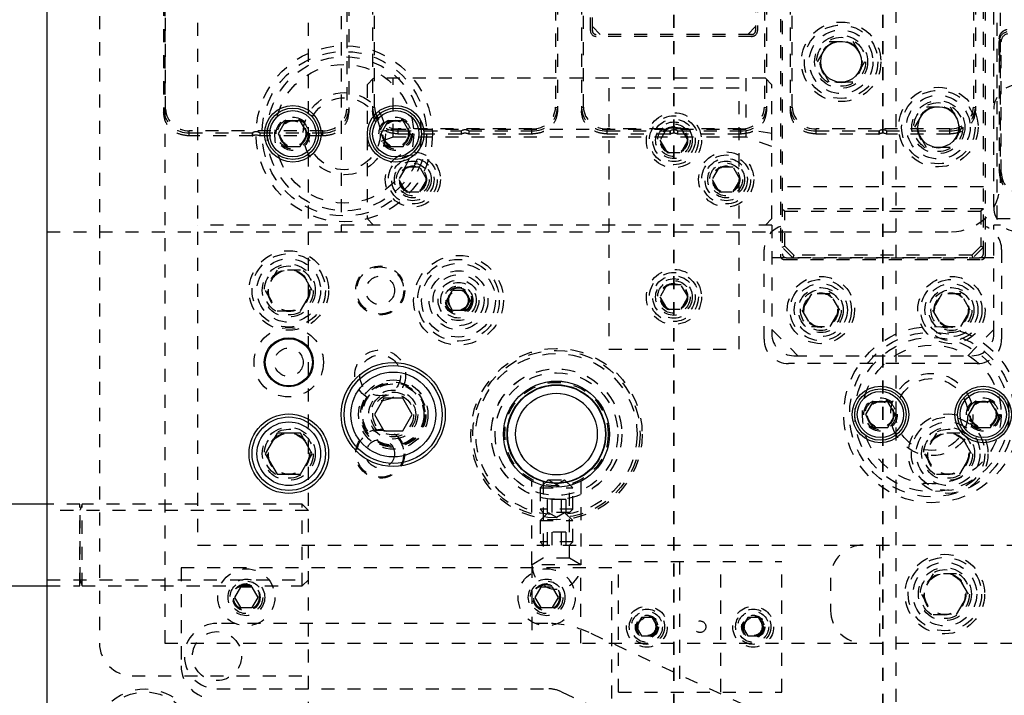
# Model space of a CAD drawing. Header units: inches. Extents: x 1687 to 2505, y -239 to -56.
# Tile 33 of 166: x 1729 to 1736, y -170 to -165. Entities that reach past the tile are written whole.
import ezdxf

# ---------------------------------------------------------------- set-up
doc = ezdxf.new("R2010")
doc.units = ezdxf.units.IN
doc.header["$LTSCALE"] = 0.5
doc.header["$MEASUREMENT"] = 0
doc.linetypes.add('HIDDEN', pattern=[0.225, 0.15, -0.075])
doc.linetypes.add('PHANTOM', pattern=[0.25, 0.125, -0.025, 0.025, -0.025, 0.025, -0.025])
doc.layers.add('SID-M-H', color=4, linetype='HIDDEN')
doc.layers.add('SID-M-S', color=105, linetype='Continuous')

msp = doc.modelspace()

# ---------------------------------------------------------------- linework, layer by layer
at = {"color": 7, "linetype": 'PHANTOM', "lineweight": 35}
for p, q in [((1733.72178, -144.94955), (1733.72178, -179.66955)), ((1735.32178, -144.94955), (1735.32178, -179.66955))]:
    msp.add_line(p, q, dxfattribs=at)
at = {"layer": 'SID-M-H'}
for p, q in [((1730.92178, -174.30955), (1730.92178, -150.30955)), ((1735.42178, -150.30955), (1735.42178, -174.30955)), ((1730.07178, -155.80955), (1730.07178, -168.80955)), ((1729.82178, -160.05955), (1729.82178, -169.55955)), ((1736.19678, -166.30955), (1736.19678, -162.10205)), ((1734.53678, -162.98116), (1734.53678, -166.59355)), ((1734.55178, -162.99616), (1734.55178, -166.57855)), ((1736.09178, -166.57855), (1736.09178, -162.99616)), ((1736.10678, -166.59355), (1736.10678, -162.98116)), ((1733.08178, -164.86955), (1733.08178, -163.42955)), ((1733.09678, -164.86955), (1733.09678, -163.42955)), ((1734.34678, -163.42955), (1734.34678, -164.86955)), ((1734.36178, -163.42955), (1734.36178, -164.86955)), ((1729.32178, -163.75955), (1729.32178, -169.55955)), ((1731.17178, -163.95955), (1731.17178, -166.40955)), ((1729.82812, -165.47137), (1729.82812, -164.50344)), ((1731.21544, -164.50344), (1731.21544, -165.47137)), ((1731.42812, -165.45718), (1731.42812, -164.49323)), ((1732.81544, -164.49323), (1732.81544, -165.45718)), ((1733.02812, -165.45718), (1733.02812, -164.49323)), ((1734.41544, -164.49323), (1734.41544, -165.45718)), ((1734.62812, -165.45718), (1734.62812, -164.49323)), ((1736.01544, -164.49323), (1736.01544, -165.45718)), ((1736.22178, -166.03455), (1736.22178, -164.55955)), ((1729.81312, -164.65798), (1729.81312, -165.49799)), ((1731.23044, -164.65798), (1731.23044, -165.49799)), ((1731.41312, -164.64718), (1731.41312, -165.4843)), ((1732.83044, -164.64718), (1732.83044, -165.4843)), ((1733.01312, -164.64718), (1733.01312, -165.4843)), ((1734.43044, -164.64718), (1734.43044, -165.4843)), ((1734.61312, -164.64718), (1734.61312, -165.4843)), ((1736.03044, -164.64718), (1736.03044, -165.4843)), ((1736.17178, -166.22205), (1736.17178, -164.69705)), ((1733.09678, -164.83955), (1733.15678, -164.89955)), ((1734.28678, -164.89955), (1734.34678, -164.83955)), ((1734.31678, -164.89955), (1733.12678, -164.89955)), ((1734.31678, -164.91455), (1733.12678, -164.91455)), ((1734.82165, -165.10855), (1734.91172, -164.95255)), ((1734.91172, -164.95255), (1735.09185, -164.95255)), ((1735.09185, -164.95255), (1735.18192, -165.10855)), ((1736.21312, -165.05409), (1736.21312, -164.93167)), ((1736.21312, -164.95135), (1736.22812, -164.95322)), ((1736.22812, -165.9568), (1736.22812, -164.95322)), ((1736.21412, -165.03851), (1736.21412, -165.05831)), ((1736.22012, -165.08363), (1736.22012, -165.06308)), ((1734.91172, -165.26455), (1734.82165, -165.10855)), ((1735.18192, -165.10855), (1735.09185, -165.26455)), ((1736.21312, -165.08951), (1736.21312, -165.95493)), ((1731.42178, -165.23455), (1731.37178, -165.28455)), ((1731.37178, -165.28455), (1731.37178, -166.30955)), ((1734.42178, -165.23455), (1731.42178, -165.23455)), ((1731.57178, -165.68455), (1731.57178, -165.23455)), ((1734.27178, -165.23455), (1734.27178, -165.68455)), ((1734.47178, -165.28455), (1734.42178, -165.23455)), ((1734.47178, -166.30955), (1734.47178, -165.28455)), ((1735.09185, -165.26455), (1734.91172, -165.26455)), ((1734.22178, -165.30955), (1733.22178, -165.30955)), ((1733.22178, -165.30955), (1733.22178, -167.30955)), ((1734.22178, -167.30955), (1734.22178, -165.30955)), ((1731.41312, -165.45953), (1731.42812, -165.45718)), ((1732.81544, -165.45718), (1732.83044, -165.45953)), ((1733.01312, -165.45953), (1733.02812, -165.45718)), ((1734.41544, -165.45718), (1734.43044, -165.45953)), ((1734.61312, -165.45953), (1734.62812, -165.45718)), ((1735.56665, -165.60855), (1735.65672, -165.45255)), ((1735.65672, -165.45255), (1735.83685, -165.45255)), ((1735.83685, -165.45255), (1735.92692, -165.60855)), ((1736.01544, -165.45718), (1736.03044, -165.45953)), ((1729.81312, -165.47368), (1729.82812, -165.47137)), ((1731.21544, -165.47137), (1731.23044, -165.47368)), ((1735.65672, -165.76455), (1735.56665, -165.60855)), ((1735.92692, -165.60855), (1735.83685, -165.76455)), ((1730.00997, -165.6764), (1730.00997, -165.63618)), ((1731.03359, -165.63618), (1730.00997, -165.63618)), ((1730.00997, -165.65208), (1730.49127, -165.65208)), ((1730.49127, -165.6764), (1730.00997, -165.6764)), ((1730.49127, -165.65208), (1730.49127, -165.6764)), ((1730.49563, -165.67549), (1730.49563, -165.65102)), ((1730.54991, -165.65208), (1730.54991, -165.6764)), ((1730.54991, -165.65208), (1731.03359, -165.65208)), ((1731.03359, -165.6764), (1730.54991, -165.6764)), ((1731.03359, -165.6764), (1731.03359, -165.63618)), ((1731.57178, -165.62681), (1731.37178, -165.65758)), ((1734.27178, -165.62681), (1731.57178, -165.62681)), ((1731.60997, -165.66197), (1731.60997, -165.62132)), ((1732.63359, -165.62132), (1731.60997, -165.62132)), ((1731.60997, -165.6372), (1732.09127, -165.6372)), ((1732.09127, -165.66197), (1731.60997, -165.66197)), ((1732.09127, -165.6372), (1732.09127, -165.66197)), ((1732.09563, -165.66107), (1732.09563, -165.63615)), ((1732.14991, -165.6372), (1732.14991, -165.66197)), ((1732.14991, -165.6372), (1732.63359, -165.6372)), ((1732.63359, -165.66197), (1732.14991, -165.66197)), ((1732.63359, -165.66197), (1732.63359, -165.62132)), ((1733.20997, -165.66197), (1733.20997, -165.62132)), ((1734.23359, -165.62132), (1733.20997, -165.62132)), ((1733.20997, -165.6372), (1733.69127, -165.6372)), ((1733.69127, -165.66197), (1733.20997, -165.66197)), ((1733.66766, -165.6158), (1733.61353, -165.70955)), ((1733.77591, -165.6158), (1733.66766, -165.6158)), ((1733.69127, -165.6372), (1733.69127, -165.66197)), ((1733.69563, -165.66107), (1733.69563, -165.63615)), ((1733.74991, -165.6372), (1733.74991, -165.66197)), ((1733.74991, -165.6372), (1734.23359, -165.6372)), ((1734.23359, -165.66197), (1733.74991, -165.66197)), ((1733.83004, -165.70955), (1733.77591, -165.6158)), ((1734.23359, -165.66197), (1734.23359, -165.62132)), ((1734.47178, -165.65758), (1734.27178, -165.62681)), ((1734.80997, -165.66197), (1734.80997, -165.62132)), ((1735.83359, -165.62132), (1734.80997, -165.62132)), ((1734.80997, -165.6372), (1735.29127, -165.6372)), ((1735.29127, -165.66197), (1734.80997, -165.66197)), ((1735.29127, -165.6372), (1735.29127, -165.66197)), ((1735.29563, -165.66107), (1735.29563, -165.63615)), ((1735.34991, -165.6372), (1735.34991, -165.66197)), ((1735.34991, -165.6372), (1735.83359, -165.6372)), ((1735.83359, -165.66197), (1735.34991, -165.66197)), ((1735.83359, -165.66197), (1735.83359, -165.62132)), ((1731.57178, -165.68455), (1731.37178, -165.75734)), ((1734.27178, -165.68455), (1731.57178, -165.68455)), ((1733.61353, -165.70955), (1733.66766, -165.8033)), ((1733.77591, -165.8033), (1733.83004, -165.70955)), ((1734.47178, -165.75734), (1734.27178, -165.68455)), ((1733.66766, -165.8033), (1733.77591, -165.8033)), ((1735.83685, -165.76455), (1735.65672, -165.76455)), ((1731.66766, -165.9158), (1731.61353, -166.00955)), ((1731.77591, -165.9158), (1731.66766, -165.9158)), ((1731.83004, -166.00955), (1731.77591, -165.9158)), ((1734.06766, -165.9158), (1734.01353, -166.00955)), ((1734.17591, -165.9158), (1734.06766, -165.9158)), ((1734.23004, -166.00955), (1734.17591, -165.9158)), ((1736.21312, -165.95493), (1736.22812, -165.9568)), ((1731.61353, -166.00955), (1731.66766, -166.1033)), ((1731.77591, -166.1033), (1731.83004, -166.00955)), ((1734.01353, -166.00955), (1734.06766, -166.1033)), ((1734.17591, -166.1033), (1734.23004, -166.00955)), ((1731.66766, -166.1033), (1731.77591, -166.1033)), ((1734.06766, -166.1033), (1734.17591, -166.1033)), ((1736.09178, -166.0658), (1734.55178, -166.0658)), ((1736.09178, -166.23355), (1734.55178, -166.23355)), ((1734.55178, -166.23355), (1734.57178, -166.25355)), ((1734.57178, -166.52026), (1734.57178, -166.25355)), ((1734.57178, -166.25355), (1736.07178, -166.25355)), ((1736.09178, -166.23355), (1736.07178, -166.25355)), ((1736.07178, -166.25355), (1736.07178, -166.52026)), ((1734.47178, -166.35955), (1730.07178, -166.35955)), ((1731.37178, -166.30955), (1731.42178, -166.35955)), ((1734.42178, -166.35955), (1734.47178, -166.30955)), ((1734.47178, -166.35955), (1734.47178, -167.19205)), ((1736.17178, -167.19205), (1736.17178, -166.35955)), ((1740.82178, -166.35955), (1736.17178, -166.35955)), ((1736.19678, -166.30955), (1737.72178, -166.30955)), ((1728.92178, -166.40955), (1735.84678, -166.40955)), ((1734.41178, -167.23205), (1734.41178, -166.54705)), ((1734.55178, -166.52855), (1734.57178, -166.52026)), ((1734.63178, -166.60855), (1734.55178, -166.52855)), ((1734.64007, -166.58855), (1734.57178, -166.52026)), ((1734.64007, -166.58855), (1734.63178, -166.60855)), ((1736.0035, -166.58855), (1734.64007, -166.58855)), ((1736.07178, -166.52026), (1736.0035, -166.58855)), ((1736.0035, -166.58855), (1736.01178, -166.60855)), ((1736.09178, -166.52855), (1736.01178, -166.60855)), ((1736.07178, -166.52026), (1736.09178, -166.52855)), ((1736.23178, -166.54705), (1736.23178, -167.23205)), ((1736.17178, -166.60955), (1734.47178, -166.60955)), ((1734.56678, -166.62355), (1736.07678, -166.62355)), ((1734.58178, -166.60855), (1736.06178, -166.60855)), ((1730.68172, -166.70355), (1730.59165, -166.85955)), ((1730.86185, -166.70355), (1730.68172, -166.70355)), ((1730.95192, -166.85955), (1730.86185, -166.70355)), ((1730.59165, -166.85955), (1730.68172, -167.01555)), ((1730.86185, -167.01555), (1730.95192, -166.85955)), ((1731.98157, -166.93455), (1732.02668, -166.85642)), ((1732.02668, -166.85642), (1732.11689, -166.85642)), ((1732.11689, -166.85642), (1732.16199, -166.93455)), ((1733.66766, -166.8158), (1733.61353, -166.90955)), ((1733.77591, -166.8158), (1733.66766, -166.8158)), ((1733.83004, -166.90955), (1733.77591, -166.8158)), ((1734.77461, -166.88455), (1734.70244, -167.00955)), ((1734.91895, -166.88455), (1734.77461, -166.88455)), ((1734.99112, -167.00955), (1734.91895, -166.88455)), ((1735.77461, -166.88455), (1735.70244, -167.00955)), ((1735.91895, -166.88455), (1735.77461, -166.88455)), ((1735.99112, -167.00955), (1735.91895, -166.88455)), ((1732.02668, -167.01267), (1731.98157, -166.93455)), ((1732.16199, -166.93455), (1732.11689, -167.01267)), ((1733.61353, -166.90955), (1733.66766, -167.0033)), ((1733.77591, -167.0033), (1733.83004, -166.90955)), ((1730.68172, -167.01555), (1730.86185, -167.01555)), ((1732.11689, -167.01267), (1732.02668, -167.01267)), ((1733.66766, -167.0033), (1733.77591, -167.0033)), ((1734.70244, -167.00955), (1734.77461, -167.13455)), ((1734.91895, -167.13455), (1734.99112, -167.00955)), ((1735.70244, -167.00955), (1735.77461, -167.13455)), ((1735.91895, -167.13455), (1735.99112, -167.00955)), ((1734.47178, -167.15955), (1734.67178, -167.35955)), ((1734.77461, -167.13455), (1734.91895, -167.13455)), ((1735.77461, -167.13455), (1735.91895, -167.13455)), ((1735.97178, -167.35955), (1736.17178, -167.15955)), ((1733.22178, -167.30955), (1734.22178, -167.30955)), ((1734.63928, -167.35955), (1736.00428, -167.35955)), ((1736.04428, -167.41955), (1734.59928, -167.41955)), ((1735.73172, -167.95355), (1735.64165, -168.10955)), ((1735.91185, -167.95355), (1735.73172, -167.95355)), ((1736.00192, -168.10955), (1735.91185, -167.95355)), ((1735.64165, -168.10955), (1735.73172, -168.26555)), ((1735.91185, -168.26555), (1736.00192, -168.10955)), ((1732.63378, -168.95955), (1732.63378, -168.31968)), ((1732.75928, -168.30955), (1732.69678, -168.37205)), ((1732.72128, -168.321), (1732.72128, -168.90932)), ((1732.75928, -168.30955), (1732.88428, -168.30955)), ((1732.75928, -168.30955), (1732.82178, -168.34563)), ((1732.82178, -168.34563), (1732.88428, -168.30955)), ((1732.94678, -168.37205), (1732.88428, -168.30955)), ((1732.92228, -168.90932), (1732.92228, -168.32115)), ((1733.00978, -168.31968), (1733.00978, -168.95955)), ((1735.73172, -168.26555), (1735.91185, -168.26555)), ((1732.69678, -168.37205), (1732.94678, -168.37205)), ((1732.69678, -168.37205), (1732.69678, -168.53505)), ((1732.94678, -168.53505), (1732.94678, -168.37205)), ((1732.89395, -168.46112), (1732.74961, -168.46112)), ((1732.74961, -168.46112), (1732.74961, -168.55955)), ((1732.7857, -168.46112), (1732.7857, -168.55955)), ((1732.85787, -168.46112), (1732.85787, -168.55955)), ((1732.89395, -168.46112), (1732.89395, -168.55955)), ((1729.17218, -168.49705), (1728.92178, -168.49705)), ((1730.92178, -168.5439), (1728.92178, -168.5439)), ((1729.17218, -169.12205), (1729.17218, -168.49705)), ((1729.18923, -168.49705), (1729.1737, -168.5397)), ((1729.1737, -169.07894), (1729.1737, -168.54016)), ((1729.18923, -169.12205), (1729.18923, -168.49705)), ((1730.87493, -168.49705), (1729.18923, -168.49705)), ((1730.87493, -169.12205), (1730.87493, -168.49705)), ((1730.92178, -168.5439), (1730.87493, -168.49705)), ((1732.94678, -168.53505), (1732.69678, -168.53505)), ((1732.69678, -168.53505), (1732.72128, -168.55955)), ((1732.92228, -168.55955), (1732.94678, -168.53505)), ((1732.75928, -168.55955), (1732.69678, -168.62205)), ((1732.69678, -168.62205), (1732.94678, -168.62205)), ((1732.69678, -168.62205), (1732.69678, -168.78505)), ((1732.92228, -168.55955), (1732.72128, -168.55955)), ((1732.75928, -168.55955), (1732.82178, -168.59563)), ((1732.82178, -168.59563), (1732.88428, -168.55955)), ((1732.94678, -168.62205), (1732.88428, -168.55955)), ((1732.94678, -168.78505), (1732.94678, -168.62205)), ((1732.89395, -168.71112), (1732.74961, -168.71112)), ((1732.74961, -168.71112), (1732.74961, -168.80955)), ((1732.7857, -168.71112), (1732.7857, -168.80955)), ((1732.85787, -168.71112), (1732.85787, -168.80955)), ((1732.89395, -168.71112), (1732.89395, -168.80955)), ((1730.07178, -168.80955), (1754.87178, -168.80955)), ((1732.94678, -168.78505), (1732.69678, -168.78505)), ((1732.69678, -168.78505), (1732.72128, -168.80955)), ((1732.92228, -168.80955), (1732.94678, -168.78505)), ((1735.29678, -168.80955), (1735.29678, -169.55955)), ((1732.72128, -168.90932), (1732.63428, -168.95955)), ((1732.92228, -168.90932), (1732.72128, -168.90932)), ((1733.00928, -168.95955), (1732.92228, -168.90932)), ((1733.24678, -168.98455), (1729.94678, -168.98455)), ((1729.94678, -168.98455), (1729.94678, -169.73455)), ((1733.00928, -168.95955), (1732.63428, -168.95955)), ((1732.63428, -168.95955), (1732.63428, -169.55955)), ((1733.00928, -169.55955), (1733.00928, -168.95955)), ((1733.24678, -169.98455), (1733.24678, -168.98455)), ((1733.29678, -169.93455), (1733.29678, -168.93455)), ((1733.29678, -168.93455), (1734.54678, -168.93455)), ((1733.76378, -168.93455), (1733.76378, -169.93455)), ((1734.07978, -169.93455), (1734.07978, -168.93455)), ((1734.54678, -169.93455), (1734.54678, -168.93455)), ((1728.92178, -169.0752), (1730.92178, -169.0752)), ((1730.87493, -169.12205), (1730.92178, -169.0752)), ((1734.92178, -169.05955), (1734.92178, -169.30955)), ((1735.70672, -169.02855), (1735.61665, -169.18455)), ((1735.88685, -169.02855), (1735.70672, -169.02855)), ((1735.97692, -169.18455), (1735.88685, -169.02855)), ((1728.92178, -169.12205), (1729.17218, -169.12205)), ((1729.1737, -169.0794), (1729.18923, -169.12205)), ((1729.18923, -169.12205), (1730.87493, -169.12205)), ((1730.40175, -169.13155), (1730.35672, -169.20955)), ((1730.49182, -169.13155), (1730.40175, -169.13155)), ((1730.53685, -169.20955), (1730.49182, -169.13155)), ((1732.70175, -169.13155), (1732.65672, -169.20955)), ((1732.79182, -169.13155), (1732.70175, -169.13155)), ((1732.83685, -169.20955), (1732.79182, -169.13155)), ((1730.35672, -169.20955), (1730.40175, -169.28755)), ((1730.49182, -169.28755), (1730.53685, -169.20955)), ((1732.65672, -169.20955), (1732.70175, -169.28755)), ((1732.79182, -169.28755), (1732.83685, -169.20955)), ((1735.61665, -169.18455), (1735.70672, -169.34055)), ((1735.88685, -169.34055), (1735.97692, -169.18455)), ((1730.40175, -169.28755), (1730.49182, -169.28755)), ((1732.70175, -169.28755), (1732.79182, -169.28755)), ((1733.47419, -169.36424), (1733.43359, -169.43455)), ((1733.55538, -169.36424), (1733.47419, -169.36424)), ((1733.59597, -169.43455), (1733.55538, -169.36424)), ((1734.28819, -169.36424), (1734.24759, -169.43455)), ((1734.36938, -169.36424), (1734.28819, -169.36424)), ((1734.40997, -169.43455), (1734.36938, -169.36424)), ((1735.70672, -169.34055), (1735.88685, -169.34055)), ((1732.75551, -169.40955), (1730.22178, -169.40955)), ((1733.43359, -169.43455), (1733.47419, -169.50486)), ((1733.55538, -169.50486), (1733.59597, -169.43455)), ((1734.24759, -169.43455), (1734.28819, -169.50486)), ((1734.36938, -169.50486), (1734.40997, -169.43455)), ((1734.26548, -170.03613), (1733.07248, -169.47982)), ((1733.47419, -169.50486), (1733.55538, -169.50486)), ((1734.28819, -169.50486), (1734.36938, -169.50486)), ((1729.82178, -169.55955), (1741.19678, -169.55955)), ((1729.57178, -169.80955), (1730.92178, -169.80955)), ((1730.22178, -169.90955), (1732.75551, -169.90955)), ((1732.86117, -169.93297), (1734.05417, -170.48928)), ((1733.29678, -169.93455), (1734.54678, -169.93455))]:
    msp.add_line(p, q, dxfattribs=at)
for centre, radius in [((1735.00178, -165.10855), 0.3045), ((1735.00178, -165.10855), 0.28125), ((1735.00178, -165.10855), 0.24375), ((1735.00178, -165.10855), 0.203), ((1735.00178, -165.10855), 0.1875), ((1731.19678, -165.65955), 0.675), ((1735.00178, -165.10855), 0.16072), ((1735.00178, -165.10855), 0.16045), ((1735.00178, -165.10855), 0.15993), ((1731.19678, -165.65955), 0.62992), ((1731.19678, -165.65955), 0.59055), ((1731.19678, -165.65955), 0.5315), ((1735.74678, -165.60855), 0.3045), ((1731.19678, -165.65955), 0.31496), ((1735.74678, -165.60855), 0.28125), ((1735.74678, -165.60855), 0.24375), ((1731.19678, -165.65955), 0.27559), ((1735.74678, -165.60855), 0.203), ((1735.74678, -165.60855), 0.1875), ((1735.74678, -165.60855), 0.16072), ((1735.74678, -165.60855), 0.16045), ((1735.74678, -165.60855), 0.15993), ((1730.80308, -165.65955), 0.12795), ((1731.59048, -165.65955), 0.12795), ((1733.72178, -165.70955), 0.211), ((1733.72178, -165.70955), 0.1875), ((1730.80308, -165.65955), 0.11811), ((1730.80308, -165.65955), 0.10289), ((1730.80308, -165.65955), 0.10262), ((1730.80308, -165.65955), 0.1021), ((1730.80308, -165.65955), 0.09843), ((1731.59048, -165.65955), 0.11811), ((1731.59048, -165.65955), 0.10289), ((1731.59048, -165.65955), 0.10262), ((1731.59048, -165.65955), 0.1021), ((1731.59048, -165.65955), 0.09843), ((1733.72178, -165.70955), 0.1625), ((1733.72178, -165.70955), 0.1405), ((1733.72178, -165.70955), 0.125), ((1733.72178, -165.70955), 0.10497), ((1733.72178, -165.70955), 0.1047), ((1733.72178, -165.70955), 0.10418), ((1733.72178, -165.70955), 0.1005), ((1731.72178, -166.00955), 0.211), ((1731.72178, -166.00955), 0.1875), ((1734.12178, -166.00955), 0.211), ((1734.12178, -166.00955), 0.1875), ((1731.72178, -166.00955), 0.1625), ((1731.72178, -166.00955), 0.1405), ((1731.72178, -166.00955), 0.125), ((1731.72178, -166.00955), 0.10497), ((1731.72178, -166.00955), 0.1047), ((1731.72178, -166.00955), 0.10418), ((1731.72178, -166.00955), 0.1005), ((1734.12178, -166.00955), 0.1625), ((1734.12178, -166.00955), 0.1405), ((1734.12178, -166.00955), 0.125), ((1734.12178, -166.00955), 0.10497), ((1734.12178, -166.00955), 0.1047), ((1734.12178, -166.00955), 0.10418), ((1734.12178, -166.00955), 0.1005), ((1730.77178, -166.85955), 0.3045), ((1730.77178, -166.85955), 0.28125), ((1730.77178, -166.85955), 0.24375), ((1730.77178, -166.85955), 0.203), ((1732.07178, -166.93455), 0.34375), ((1732.07178, -166.93455), 0.3125), ((1732.07178, -166.93455), 0.2825), ((1730.77178, -166.85955), 0.1875), ((1730.77178, -166.85955), 0.16072), ((1730.77178, -166.85955), 0.16045), ((1730.77178, -166.85955), 0.15993), ((1730.77178, -166.85955), 0.15625), ((1731.47178, -166.85955), 0.1875), ((1731.47178, -166.85955), 0.1805), ((1732.07178, -166.93455), 0.22537), ((1732.07178, -166.93455), 0.19537), ((1733.72178, -166.90955), 0.211), ((1733.72178, -166.90955), 0.1875), ((1731.47178, -166.85955), 0.1095), ((1732.07178, -166.93455), 0.156), ((1732.07178, -166.93455), 0.13631), ((1733.72178, -166.90955), 0.1625), ((1733.72178, -166.90955), 0.1405), ((1733.72178, -166.90955), 0.125), ((1733.72178, -166.90955), 0.10497), ((1733.72178, -166.90955), 0.1047), ((1733.72178, -166.90955), 0.10418), ((1733.72178, -166.90955), 0.1005), ((1734.84678, -167.00955), 0.2575), ((1734.84678, -167.00955), 0.23438), ((1734.84678, -167.00955), 0.20312), ((1735.84678, -167.00955), 0.2575), ((1735.84678, -167.00955), 0.23438), ((1735.84678, -167.00955), 0.20312), ((1732.07178, -166.93455), 0.1105), ((1732.07178, -166.93455), 0.1005), ((1732.07178, -166.93455), 0.095), ((1732.07178, -166.93455), 0.07922), ((1732.07178, -166.93455), 0.07895), ((1732.07178, -166.93455), 0.07843), ((1732.07178, -166.93455), 0.07475), ((1734.84678, -167.00955), 0.172), ((1734.84678, -167.00955), 0.15625), ((1734.84678, -167.00955), 0.13297), ((1734.84678, -167.00955), 0.1327), ((1734.84678, -167.00955), 0.13218), ((1734.84678, -167.00955), 0.1285), ((1735.84678, -167.00955), 0.172), ((1735.84678, -167.00955), 0.15625), ((1735.84678, -167.00955), 0.13297), ((1735.84678, -167.00955), 0.1327), ((1735.84678, -167.00955), 0.13218), ((1735.84678, -167.00955), 0.1285), ((1730.77178, -167.40955), 0.26565), ((1735.69678, -167.80955), 0.675), ((1735.69678, -167.80955), 0.62992), ((1735.69678, -167.80955), 0.59055), ((1730.77178, -167.40955), 0.1095), ((1731.47178, -167.50955), 0.195), ((1732.82178, -167.95955), 0.65625), ((1732.82178, -167.95955), 0.6406), ((1732.82178, -167.95955), 0.61719), ((1735.69678, -167.80955), 0.5315), ((1731.47178, -167.50955), 0.15625), ((1732.82178, -167.95955), 0.5006), ((1732.82178, -167.95955), 0.5), ((1732.82178, -167.95955), 0.47), ((1731.57178, -167.80955), 0.2655), ((1731.57178, -167.80955), 0.25), ((1731.57178, -167.80955), 0.24219), ((1732.82178, -167.95955), 0.396), ((1735.69678, -167.80955), 0.31496), ((1735.69678, -167.80955), 0.27559), ((1731.57178, -167.80955), 0.23438), ((1731.57178, -167.80955), 0.1875), ((1731.57178, -167.80955), 0.17188), ((1732.82178, -167.95955), 0.37821), ((1731.57178, -167.80955), 0.15625), ((1732.82178, -167.95955), 0.3125), ((1735.30308, -167.80955), 0.12795), ((1735.30308, -167.80955), 0.11811), ((1735.30308, -167.80955), 0.10289), ((1735.30308, -167.80955), 0.10262), ((1735.30308, -167.80955), 0.1021), ((1735.30308, -167.80955), 0.09843), ((1736.09048, -167.80955), 0.12795), ((1736.09048, -167.80955), 0.11811), ((1736.09048, -167.80955), 0.10289), ((1736.09048, -167.80955), 0.10262), ((1736.09048, -167.80955), 0.1021), ((1736.09048, -167.80955), 0.09843), ((1735.82178, -168.10955), 0.3045), ((1735.82178, -168.10955), 0.28125), ((1735.82178, -168.10955), 0.24375), ((1730.77178, -168.10955), 0.203), ((1730.77178, -168.10955), 0.1875), ((1731.47178, -168.10955), 0.1875), ((1731.47178, -168.10955), 0.1805), ((1735.82178, -168.10955), 0.203), ((1735.82178, -168.10955), 0.1875), ((1730.77178, -168.10955), 0.16072), ((1730.77178, -168.10955), 0.16045), ((1730.77178, -168.10955), 0.15993), ((1730.77178, -168.10955), 0.15625), ((1731.47178, -168.10955), 0.1095), ((1735.82178, -168.10955), 0.16072), ((1735.82178, -168.10955), 0.16045), ((1735.82178, -168.10955), 0.15993), ((1735.82178, -168.10955), 0.15625), ((1735.79678, -169.18455), 0.3045), ((1735.79678, -169.18455), 0.28125), ((1730.44678, -169.20955), 0.2185), ((1732.74678, -169.20955), 0.2185), ((1735.79678, -169.18455), 0.24375), ((1735.79678, -169.18455), 0.203), ((1735.79678, -169.18455), 0.1875), ((1730.44678, -169.20955), 0.1405), ((1732.74678, -169.20955), 0.1405), ((1735.79678, -169.18455), 0.16072), ((1735.79678, -169.18455), 0.16045), ((1735.79678, -169.18455), 0.15993), ((1735.79678, -169.18455), 0.15625), ((1730.44678, -169.20955), 0.125), ((1730.44678, -169.20955), 0.10497), ((1730.44678, -169.20955), 0.1047), ((1730.44678, -169.20955), 0.10418), ((1730.44678, -169.20955), 0.1005), ((1730.44678, -169.20955), 0.0975), ((1732.74678, -169.20955), 0.125), ((1732.74678, -169.20955), 0.10497), ((1732.74678, -169.20955), 0.1047), ((1732.74678, -169.20955), 0.10418), ((1732.74678, -169.20955), 0.1005), ((1732.74678, -169.20955), 0.0975), ((1733.51478, -169.43455), 0.15625), ((1733.51478, -169.43455), 0.135), ((1734.32878, -169.43455), 0.15625), ((1734.32878, -169.43455), 0.135), ((1733.51478, -169.43455), 0.1186), ((1733.51478, -169.43455), 0.0885), ((1733.51478, -169.43455), 0.082), ((1733.51478, -169.43455), 0.07247), ((1733.51478, -169.43455), 0.0722), ((1733.51478, -169.43455), 0.07168), ((1733.51478, -169.43455), 0.068), ((1734.32878, -169.43455), 0.1186), ((1734.32878, -169.43455), 0.0885), ((1734.32878, -169.43455), 0.082), ((1734.32878, -169.43455), 0.07247), ((1734.32878, -169.43455), 0.0722), ((1734.32878, -169.43455), 0.07168), ((1734.32878, -169.43455), 0.068), ((1733.92178, -169.43455), 0.0445), ((1730.22178, -169.65955), 0.1875), ((1729.67178, -170.30955), 0.3985), ((1729.67178, -170.30955), 0.375)]:
    msp.add_circle(centre, radius, dxfattribs=at)
for centre, radius, start, end in [((1733.12678, -164.86955), 0.045, 180, 270), ((1733.12678, -164.86955), 0.03, 180, 270), ((1734.31678, -164.86955), 0.045, 270, 0), ((1734.31678, -164.86955), 0.03, 270, 0), ((1736.28811, -164.953), 0.075, 102.261924, 178.739975), ((1736.28882, -164.95455), 0.06071, 102.261924, 178.739975), ((1736.22205, -165.0344), 0.00893, 180.070063, 207.369457), ((1736.16669, -165.06309), 0.05342, 330.355846, 27.397758), ((1736.35928, -165.47205), 0.1875, 90, 180), ((1731.60155, -165.44784), 0.17368, 183.081259, 272.780851), ((1732.64202, -165.44784), 0.17368, 267.219149, 356.918741), ((1733.20155, -165.44784), 0.17368, 183.081259, 272.780851), ((1734.24202, -165.44784), 0.17368, 267.219149, 356.918741), ((1734.80155, -165.44784), 0.17368, 183.081259, 272.780851), ((1735.84202, -165.44784), 0.17368, 267.219149, 356.918741), ((1730.00118, -165.46398), 0.18831, 182.952141, 272.675337), ((1730.00185, -165.46241), 0.17396, 182.952141, 272.675337), ((1731.04171, -165.46241), 0.17396, 267.324663, 357.047859), ((1731.04238, -165.46398), 0.18831, 267.324663, 357.047859), ((1731.60085, -165.44942), 0.188, 183.081259, 272.780851), ((1732.64271, -165.44942), 0.188, 267.219149, 356.918741), ((1733.20085, -165.44942), 0.188, 183.081259, 272.780851), ((1734.24271, -165.44942), 0.188, 267.219149, 356.918741), ((1734.80085, -165.44942), 0.188, 183.081259, 272.780851), ((1735.84271, -165.44942), 0.188, 267.219149, 356.918741), ((1730.49129, -165.66554), 0.01086, 269.917308, 293.574011), ((1730.52177, -165.7355), 0.06546, 64.545923, 113.540864), ((1732.09129, -165.65107), 0.0109, 269.914492, 293.483005), ((1732.12177, -165.72135), 0.0657, 64.645908, 113.448736), ((1733.69129, -165.65107), 0.0109, 269.914492, 293.483005), ((1733.72177, -165.72135), 0.0657, 64.645908, 113.448736), ((1735.29129, -165.65107), 0.0109, 269.914492, 293.483005), ((1735.32177, -165.72135), 0.0657, 64.645908, 113.448736), ((1736.40421, -165.94881), 0.19119, 181.836207, 271.725435), ((1736.40465, -165.95114), 0.17662, 181.836207, 271.725435), ((1735.84678, -166.03455), 0.375, 270, 0), ((1736.35928, -166.22205), 0.1875, 180, 270), ((1734.59928, -166.54705), 0.1875, 109.471221, 180), ((1736.04428, -166.54705), 0.1875, 0, 70.528779), ((1734.58178, -166.57855), 0.03, 180, 270), ((1736.06178, -166.57855), 0.03, 270, 0), ((1734.56678, -166.59355), 0.03, 180, 270), ((1736.07678, -166.59355), 0.03, 270, 0), ((1734.63928, -167.19205), 0.1675, 180, 270), ((1736.00428, -167.19205), 0.1675, 270, 0), ((1734.59928, -167.23205), 0.1875, 180, 270), ((1736.04428, -167.23205), 0.1875, 270, 0), ((1729.17296, -168.53943), 0.000787, 180, 340), ((1735.17178, -169.05955), 0.25, 90, 180), ((1732.82178, -168.95955), 0.188, 180, 0), ((1729.17296, -169.07966), 0.000787, 20, 180), ((1735.17178, -169.30955), 0.25, 180, 270), ((1730.22178, -169.65955), 0.25, 90, 270), ((1732.75551, -170.15955), 0.75, 65, 90), ((1729.57178, -169.55955), 0.25, 180, 270), ((1730.19678, -169.73455), 0.25, 180, 270), ((1732.75551, -170.15955), 0.25, 65, 90)]:
    msp.add_arc(centre, radius, start, end, dxfattribs=at)
for centre, major_axis, ratio, start_param, end_param in [((1736.22312, -165.05533), (0.00864, -0.00581), 0.8671244, 3.6693789, 4.1204057), ((1736.16012, -165.07616), (0.05184, -0.03485), 0.8671244, 0.0399163, 0.9788131), ((1730.49127, -165.64148), (0, 0.0106), 0.9432821, 3.1415927, 3.5926195), ((1730.52178, -165.70827), (0, 0.06361), 0.9432821, 5.7953154, 6.7342121), ((1732.09127, -165.62661), (0, 0.01059), 0.9440388, 3.1415927, 3.5926195), ((1732.12178, -165.69335), (0, 0.06356), 0.9440388, 5.7953154, 6.7342121), ((1733.69127, -165.62661), (0, 0.01059), 0.9440388, 3.1415927, 3.5926195), ((1733.72178, -165.69335), (0, 0.06356), 0.9440388, 5.7953154, 6.7342121), ((1735.29127, -165.62661), (0, 0.01059), 0.9440388, 3.1415927, 3.5926195), ((1735.32178, -165.69335), (0, 0.06356), 0.9440388, 5.7953154, 6.7342121)]:
    msp.add_ellipse(centre, major_axis=major_axis, ratio=ratio, start_param=start_param, end_param=end_param, dxfattribs=at)
for points, knots in [([(1736.21312, -164.93167), (1736.21416, -164.92256), (1736.21624, -164.90434), (1736.23132, -164.8825), (1736.25053, -164.86715), (1736.26496, -164.8624), (1736.27218, -164.86003)], [0, 0, 0, 0, 0.279732, 0.5594638, 0.7797319, 1, 1, 1, 1]), ([(1730.00997, -165.6764), (1729.98109, -165.67303), (1729.92332, -165.6663), (1729.85862, -165.61852), (1729.82, -165.55972), (1729.81541, -165.51857), (1729.81312, -165.49799)], [0, 0, 0, 0, 0.279619, 0.5592379, 0.779619, 1, 1, 1, 1]), ([(1731.23044, -165.49799), (1731.22673, -165.52417), (1731.21931, -165.57653), (1731.16659, -165.63516), (1731.1017, -165.67017), (1731.0563, -165.67432), (1731.03359, -165.6764)], [0, 0, 0, 0, 0.279619, 0.5592379, 0.779619, 1, 1, 1, 1]), ([(1731.60997, -165.66197), (1731.58109, -165.65862), (1731.52332, -165.65192), (1731.45862, -165.60434), (1731.42, -165.54577), (1731.41541, -165.50479), (1731.41312, -165.4843)], [0, 0, 0, 0, 0.27961896, 0.55923791, 0.77961895, 1, 1, 1, 1]), ([(1732.83044, -165.4843), (1732.82673, -165.51037), (1732.81931, -165.56251), (1732.76659, -165.62091), (1732.7017, -165.65577), (1732.6563, -165.6599), (1732.63359, -165.66197)], [0, 0, 0, 0, 0.279619, 0.5592379, 0.779619, 1, 1, 1, 1]), ([(1733.20997, -165.66197), (1733.18109, -165.65862), (1733.12332, -165.65192), (1733.05862, -165.60434), (1733.02, -165.54577), (1733.01541, -165.50479), (1733.01312, -165.4843)], [0, 0, 0, 0, 0.27961896, 0.55923791, 0.77961895, 1, 1, 1, 1]), ([(1734.43044, -165.4843), (1734.42673, -165.51037), (1734.41931, -165.56251), (1734.36659, -165.62091), (1734.3017, -165.65577), (1734.2563, -165.6599), (1734.23359, -165.66197)], [0, 0, 0, 0, 0.279619, 0.5592379, 0.779619, 1, 1, 1, 1]), ([(1734.80997, -165.66197), (1734.78109, -165.65862), (1734.72332, -165.65192), (1734.65862, -165.60434), (1734.62, -165.54577), (1734.61541, -165.50479), (1734.61312, -165.4843)], [0, 0, 0, 0, 0.279619, 0.5592379, 0.779619, 1, 1, 1, 1]), ([(1736.03044, -165.4843), (1736.02673, -165.51037), (1736.01931, -165.56251), (1735.96659, -165.62091), (1735.9017, -165.65577), (1735.8563, -165.6599), (1735.83359, -165.66197)], [0, 0, 0, 0, 0.279619, 0.5592379, 0.779619, 1, 1, 1, 1]), ([(1736.40997, -166.12024), (1736.38109, -166.11675), (1736.32332, -166.10977), (1736.25862, -166.06023), (1736.22, -165.99926), (1736.21541, -165.95659), (1736.21312, -165.93526)], [0, 0, 0, 0, 0.279619, 0.5592379, 0.779619, 1, 1, 1, 1])]:
    msp.add_open_spline(points, degree=3, knots=knots, dxfattribs=at)
at = {"layer": 'SID-M-S'}
for p, q in [((1728.92178, -176.30955), (1728.92178, -148.30955)), ((1730.74626, -165.56112), (1730.68943, -165.65955)), ((1730.85991, -165.56112), (1730.74626, -165.56112)), ((1730.91673, -165.65955), (1730.85991, -165.56112)), ((1731.53366, -165.56112), (1731.47683, -165.65955)), ((1731.64731, -165.56112), (1731.53366, -165.56112)), ((1731.70413, -165.65955), (1731.64731, -165.56112)), ((1730.68943, -165.65955), (1730.74626, -165.75797)), ((1730.85991, -165.75797), (1730.91673, -165.65955)), ((1731.47683, -165.65955), (1731.53366, -165.75797)), ((1731.64731, -165.75797), (1731.70413, -165.65955)), ((1730.74626, -165.75797), (1730.85991, -165.75797)), ((1731.53366, -165.75797), (1731.64731, -165.75797)), ((1731.49961, -167.68455), (1731.42744, -167.80955)), ((1731.64395, -167.68455), (1731.49961, -167.68455)), ((1731.71612, -167.80955), (1731.64395, -167.68455)), ((1735.24626, -167.71112), (1735.18943, -167.80955)), ((1735.35991, -167.71112), (1735.24626, -167.71112)), ((1735.41673, -167.80955), (1735.35991, -167.71112)), ((1736.03366, -167.71112), (1735.97683, -167.80955)), ((1736.14731, -167.71112), (1736.03366, -167.71112)), ((1736.20413, -167.80955), (1736.14731, -167.71112)), ((1731.42744, -167.80955), (1731.49961, -167.93455)), ((1731.64395, -167.93455), (1731.71612, -167.80955)), ((1735.18943, -167.80955), (1735.24626, -167.90797)), ((1735.35991, -167.90797), (1735.41673, -167.80955)), ((1735.97683, -167.80955), (1736.03366, -167.90797)), ((1736.14731, -167.90797), (1736.20413, -167.80955)), ((1731.49961, -167.93455), (1731.64395, -167.93455)), ((1735.24626, -167.90797), (1735.35991, -167.90797)), ((1736.03366, -167.90797), (1736.14731, -167.90797)), ((1730.68172, -167.95355), (1730.59165, -168.10955)), ((1730.86185, -167.95355), (1730.68172, -167.95355)), ((1730.95192, -168.10955), (1730.86185, -167.95355)), ((1730.59165, -168.10955), (1730.68172, -168.26555)), ((1730.86185, -168.26555), (1730.95192, -168.10955)), ((1730.68172, -168.26555), (1730.86185, -168.26555)), ((1728.92178, -168.49705), (1725.42178, -168.49705)), ((1725.42178, -169.12205), (1728.92178, -169.12205))]:
    msp.add_line(p, q, dxfattribs=at)
for centre, radius in [((1735.00178, -165.10855), 0.15625), ((1730.80308, -165.65955), 0.21654), ((1731.59048, -165.65955), 0.21654), ((1735.74678, -165.60855), 0.15625), ((1730.80308, -165.65955), 0.19685), ((1730.80308, -165.65955), 0.17717), ((1731.59048, -165.65955), 0.19685), ((1731.59048, -165.65955), 0.17717), ((1730.77178, -167.40955), 0.1875), ((1730.77178, -167.40955), 0.1805), ((1731.57178, -167.80955), 0.3985), ((1731.57178, -167.80955), 0.375), ((1731.57178, -167.80955), 0.325), ((1732.82178, -167.95955), 0.40625), ((1732.82178, -167.95955), 0.406), ((1732.82178, -167.95955), 0.37821), ((1732.82178, -167.95955), 0.376), ((1732.82178, -167.95955), 0.375), ((1735.30308, -167.80955), 0.21654), ((1735.30308, -167.80955), 0.19685), ((1735.30308, -167.80955), 0.17717), ((1736.09048, -167.80955), 0.21654), ((1736.09048, -167.80955), 0.19685), ((1736.09048, -167.80955), 0.17717), ((1732.82178, -167.95955), 0.3125), ((1730.77178, -168.10955), 0.3045), ((1730.77178, -168.10955), 0.28125), ((1730.77178, -168.10955), 0.24375)]:
    msp.add_circle(centre, radius, dxfattribs=at)

doc.saveas('drawing.dxf')
